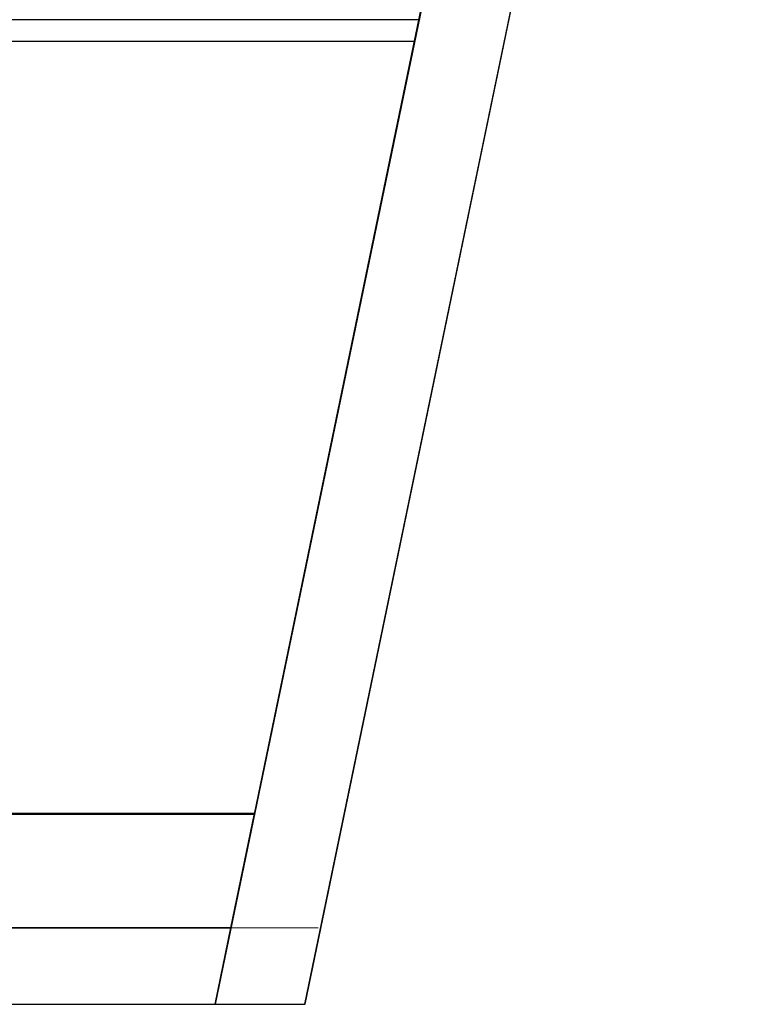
# Model space of a CAD drawing. Header units: metres. Extents: x 391.1 to 427.5, y 12.7 to 28.4.
# Tile 239 of 240: x 422.3 to 427.5, y 12.8 to 19.8. Entities that reach past the tile are written whole.
import ezdxf

# ---------------------------------------------------------------- set-up
doc = ezdxf.new("R2010")
doc.units = ezdxf.units.M
doc.layers.add('01_SUELOS', color=7, linetype='Continuous', lineweight=25, true_color=0x007f00)
for name, color, linetype, lineweight in [('A-DETL-____-MBND', 7, 'Continuous', 18), ('A-WALL-____-MCUT', 7, 'Continuous', 25), ('A-WALL-____-OTLN', 7, 'Continuous', 25)]:
    doc.layers.add(name, color=color, linetype=linetype, lineweight=lineweight)

# ---------------------------------------------------------------- blocks, each defined once
blk = doc.blocks.new('Family - LONDR55-XX_ZZ-ARQ-CAA-M3D-Londres55-151093-01_ENLLUMENAT_PS1')
at = {"layer": '01_SUELOS', "color": 9, "true_color": 0xaad4aa}
for p, q in [((31.838, 0), (34.7475, 14.0476)), ((34.7475, 14.0476), (31.838, 0)), ((28.635, 0), (31.838, 0)), ((31.838, 0), (28.635, 0))]:
    blk.add_line(p, q, dxfattribs=at)
blk = doc.blocks.new('Family - Mur PS-2-151148-01_ENLLUMENAT_PS1')
at = {"layer": 'A-DETL-____-MBND', "color": 253, "true_color": 0xaaaaaa}
for p, q in [((-0.1284, 0.62), (0, 0)), ((0, 0), (-0.1284, 0.62)), ((15.5856, 0.62), (-0.1284, 0.62)), ((-0.1284, 0.62), (15.5856, 0.62)), ((0, 0), (15.7139, 0)), ((15.7139, 0), (0, 0)), ((0, 0), (15.7139, 0))]:
    blk.add_line(p, q, dxfattribs=at)
blk = doc.blocks.new('Family - Mur PS-2-151177-01_ENLLUMENAT_PS1')
at = {"layer": 'A-DETL-____-MBND', "color": 253, "true_color": 0xaaaaaa}
for p, q in [((31.836, 1.34), (0, 1.34)), ((0, 1.34), (31.836, 1.34)), ((31.5586, 0), (31.836, 1.34)), ((31.836, 1.34), (31.5586, 0)), ((-0.95, 0), (31.5586, 0)), ((0, 0), (31.5586, 0)), ((31.5586, 0), (0, 0))]:
    blk.add_line(p, q, dxfattribs=at)
blk = doc.blocks.new('Family - Mur PS-1-153530-01_ENLLUMENAT_PS1')
at = {"layer": 'A-WALL-____-MCUT', "color": 253, "true_color": 0xaaaaaa}
for p, q in [((0, 0.54), (0, 0)), ((6.0771, 0.54), (0, 0.54)), ((5.9652, 0), (6.0771, 0.54)), ((0, 0), (5.9652, 0))]:
    blk.add_line(p, q, dxfattribs=at)
at = {"layer": 'A-WALL-____-OTLN', "color": 253, "true_color": 0xaaaaaa}
for p, q in [((0, 0.54), (0, 0)), ((6.0771, 0.54), (0, 0.54)), ((5.9652, 0), (6.0771, 0.54)), ((0, 0), (5.9652, 0))]:
    blk.add_line(p, q, dxfattribs=at)
at = {"layer": 'A-WALL-____-OTLN', "color": 253, "lineweight": 18, "true_color": 0xaaaaaa}
blk.add_line((0, 0), (5.9652, 0), dxfattribs=at)
blk = doc.blocks.new('Family - Mur PS-1-153555-01_ENLLUMENAT_PS1')
at = {"layer": 'A-WALL-____-MCUT', "color": 253, "true_color": 0xaaaaaa}
for p, q in [((-0.1285, 0.62), (0, 0)), ((15.5876, 0.62), (-0.1285, 0.62)), ((0, 0), (15.7161, 0))]:
    blk.add_line(p, q, dxfattribs=at)
at = {"layer": 'A-WALL-____-OTLN', "color": 253, "true_color": 0xaaaaaa}
for p, q in [((-0.1285, 0.62), (0, 0)), ((15.5876, 0.62), (-0.1285, 0.62)), ((0, 0), (15.7161, 0))]:
    blk.add_line(p, q, dxfattribs=at)
at = {"layer": 'A-WALL-____-OTLN', "color": 253, "lineweight": 18, "true_color": 0xaaaaaa}
blk.add_line((0, 0), (15.7161, 0), dxfattribs=at)
blk = doc.blocks.new('Family - Evans P-1-153628-01_ENLLUMENAT_PS1')
at = {"layer": 'A-WALL-____-MCUT', "color": 253, "true_color": 0xaaaaaa}
for p, q in [((0.0311, 0.15), (0, 0)), ((6.5129, 0.15), (0.0311, 0.15)), ((6.5129, 0), (6.5129, 0.15)), ((0, 0), (6.5129, 0))]:
    blk.add_line(p, q, dxfattribs=at)
at = {"layer": 'A-WALL-____-OTLN', "color": 253, "true_color": 0xaaaaaa}
for p, q in [((0.0311, 0.15), (0, 0)), ((6.5129, 0.15), (0.0311, 0.15)), ((6.5129, 0), (6.5129, 0.15)), ((0, 0), (6.5129, 0))]:
    blk.add_line(p, q, dxfattribs=at)
at = {"layer": 'A-WALL-____-OTLN', "color": 253, "lineweight": 18, "true_color": 0xaaaaaa}
blk.add_line((0, 0), (6.5129, 0), dxfattribs=at)
blk = doc.blocks.new('Family - Mur PS-1-153642-01_ENLLUMENAT_PS1')
at = {"layer": 'A-WALL-____-MCUT', "color": 253, "true_color": 0xaaaaaa}
for p, q in [((0.7591, 0.8048), (0, 0)), ((3.8568, 0.8048), (0.7591, 0.8048)), ((3.69, 0), (3.8568, 0.8048)), ((0, 0), (3.69, 0))]:
    blk.add_line(p, q, dxfattribs=at)
at = {"layer": 'A-WALL-____-OTLN', "color": 253, "true_color": 0xaaaaaa}
for p, q in [((0.7591, 0.8048), (0, 0)), ((3.8568, 0.8048), (0.7591, 0.8048)), ((3.69, 0), (3.8568, 0.8048)), ((0, 0), (3.69, 0))]:
    blk.add_line(p, q, dxfattribs=at)
at = {"layer": 'A-WALL-____-OTLN', "color": 253, "lineweight": 18, "true_color": 0xaaaaaa}
blk.add_line((-1.3471, 0), (4.305, 0), dxfattribs=at)
blk = doc.blocks.new('LONDR55-XX_ZZ-ARQ-CAA-M3D-Londres55_ifc-1-01_ENLLUMENAT_PS1')
at = {"layer": '01_SUELOS', "color": 253, "lineweight": 18, "true_color": 0xaaaaaa}
blk.add_blockref('Family - LONDR55-XX_ZZ-ARQ-CAA-M3D-Londres55-151093-01_ENLLUMENAT_PS1', (392.0964, 14.1807), dxfattribs=at)
at = {"layer": 'A-WALL-____-OTLN', "color": 253, "lineweight": 18, "true_color": 0xaaaaaa}
for name, p, rotation in [('Family - Mur PS-1-153555-01_ENLLUMENAT_PS1', (424.2899, 12.8406), 78.29179146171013), ('Family - Mur PS-2-151148-01_ENLLUMENAT_PS1', (424.2914, 12.8406), 78.30350734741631), ('Family - Evans P-1-153628-01_ENLLUMENAT_PS1', (425.0949, 19.7807), 180)]:
    blk.add_blockref(name, p, dxfattribs=dict(at, rotation=rotation))
for name, p in [('Family - Mur PS-2-151177-01_ENLLUMENAT_PS1', (392.0997, 12.8406)), ('Family - Mur PS-1-153642-01_ENLLUMENAT_PS1', (420.0786, 13.3806)), ('Family - Mur PS-1-153530-01_ENLLUMENAT_PS1', (417.6914, 12.8406))]:
    blk.add_blockref(name, p, dxfattribs=at)

msp = doc.modelspace()

# ---------------------------------------------------------------- block references
at = {"lineweight": 5}
msp.add_blockref('LONDR55-XX_ZZ-ARQ-CAA-M3D-Londres55_ifc-1-01_ENLLUMENAT_PS1', (0, 0), dxfattribs=at)

doc.saveas('drawing.dxf')
